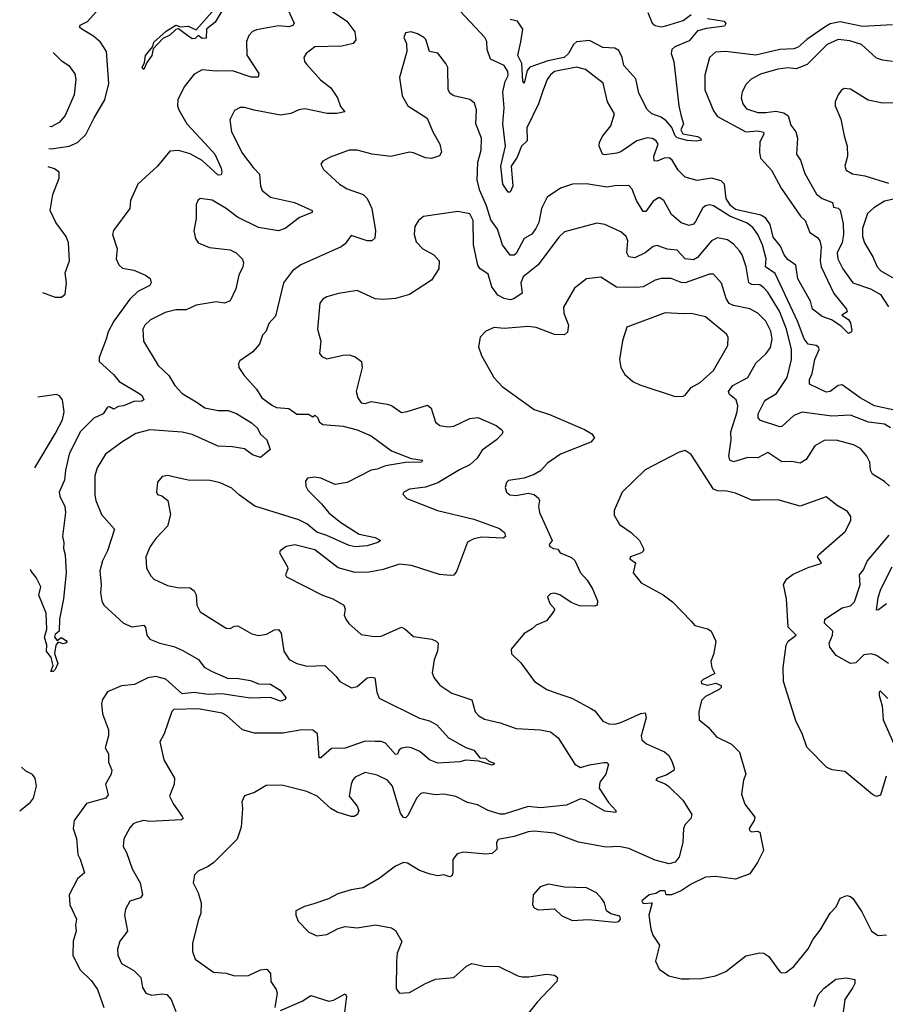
# Model space of a CAD drawing. Extents: x 1954683 to 2060285, y 904798 to 1016299.
# Tile 243 of 256: x 1959179 to 1963479, y 1008331 to 1013223. Entities that reach past the tile are written whole.
import ezdxf

# ---------------------------------------------------------------- set-up
doc = ezdxf.new("R2010")
doc.units = 0

msp = doc.modelspace()

# ---------------------------------------------------------------- linework, layer by layer
at = {"layer": '0CON10XD'}
for points in [[(1960464.1, 1013374.1), (1960542.9, 1013205), (1960535.3, 1013194.7), (1960515, 1013187.7), (1960465, 1013191.8), (1960355, 1013172.5), (1960335, 1013163.5), (1960316.7, 1013145), (1960304.5, 1013115), (1960306.7, 1013046.7), (1960366.8, 1012955), (1960363.4, 1012936.6), (1960327.7, 1012937.7), (1960235, 1012969.1), (1960155, 1012967.5), (1960085, 1012974.4), (1960045, 1012951.5), (1959995, 1012888.9), (1959964.5, 1012825), (1959962.5, 1012795), (1959968.9, 1012775), (1960009.4, 1012705), (1960098.8, 1012608.8), (1960147.3, 1012555), (1960178.9, 1012485), (1960182.9, 1012465), (1960178.7, 1012451.3), (1960165, 1012450.4), (1960085, 1012523.5), (1960025, 1012556.5), (1959967, 1012573), (1959925, 1012570), (1959863.6, 1012495), (1959765.5, 1012405), (1959728.6, 1012325), (1959725.6, 1012284.4), (1959644.4, 1012175), (1959639.5, 1012155), (1959662.2, 1012085), (1959657.8, 1012035), (1959670.4, 1012005), (1959688.8, 1011988.8), (1959745, 1011977.7), (1959803.7, 1011953.7), (1959826.9, 1011936.9), (1959832, 1011915), (1959825, 1011902), (1959765, 1011871.8), (1959725, 1011834.4), (1959646.6, 1011725), (1959618.2, 1011671.8), (1959608.7, 1011635), (1959573.3, 1011545), (1959574.2, 1011525), (1959645, 1011460.4), (1959673.6, 1011425), (1959775, 1011364.1), (1959786.6, 1011355), (1959795.8, 1011334.2), (1959785, 1011327.1), (1959745, 1011325.8), (1959695, 1011304.4), (1959668.9, 1011301.1), (1959645, 1011287.5), (1959625, 1011300), (1959615, 1011297.8), (1959593.6, 1011265), (1959546.3, 1011243.7), (1959479.3, 1011175), (1959424, 1011065), (1959405.4, 1010985), (1959400.6, 1010935), (1959374, 1010875), (1959377.5, 1010855), (1959402.5, 1010805), (1959406.4, 1010775), (1959390.8, 1010655), (1959398, 1010625), (1959396, 1010595), (1959403.9, 1010563.9), (1959409.2, 1010475), (1959395.8, 1010345), (1959376.2, 1010245), (1959374.3, 1010185.7), (1959355, 1010168.6), (1959352.1, 1010155), (1959365, 1010138.8), (1959385, 1010153.8), (1959413.8, 1010135), (1959407.5, 1010125), (1959395, 1010122.2), (1959370, 1010130), (1959358.2, 1010115), (1959351.1, 1010075), (1959367.9, 1010025), (1959355, 1009994.2), (1959345, 1009984.4), (1959333.3, 1009985), (1959344.6, 1010015), (1959334.5, 1010055), (1959311.1, 1010085), (1959313.6, 1010115), (1959302.2, 1010155), (1959312.7, 1010195), (1959309.5, 1010275), (1959273.6, 1010363.6), (1959283.3, 1010405), (1959261.2, 1010451.2), (1959235, 1010483.3), (1959231.6, 1010491.4)], [(1960194.8, 1013285.2), (1960149.5, 1013210.5), (1960107.3, 1013175), (1960105, 1013130.6), (1960085, 1013129.6), (1960065, 1013144), (1960050, 1013130), (1960035, 1013128.2), (1960007.2, 1013147.2), (1959968, 1013178), (1959955, 1013173.5), (1959925, 1013146.4), (1959890.2, 1013129.8), (1959841.4, 1013078.6), (1959835, 1013045.7), (1959809.5, 1013010.5), (1959795, 1012976)], [(1960697.1, 1013287.1), (1960804.4, 1013215), (1960843.1, 1013163.1), (1960848, 1013122), (1960835, 1013104.3), (1960779.4, 1013090.6), (1960645, 1013088.5), (1960602, 1013055), (1960590, 1013035), (1960594.2, 1013015), (1960605, 1013000), (1960673.4, 1012923.4), (1960724.2, 1012885), (1960758.1, 1012835), (1960772.2, 1012792.2), (1960793.3, 1012765), (1960753.5, 1012756.5), (1960706.6, 1012756.6), (1960595, 1012780), (1960565, 1012775.5), (1960525, 1012757.5), (1960475, 1012748.9), (1960342.6, 1012772.6), (1960295, 1012786.9), (1960273.1, 1012786.9), (1960245, 1012771.2), (1960222.2, 1012725), (1960230.9, 1012665), (1960285, 1012558.6), (1960337.8, 1012487.8), (1960370, 1012455), (1960374.5, 1012395), (1960383.3, 1012375), (1960425, 1012340.4), (1960543.8, 1012315), (1960631.4, 1012275), (1960631.4, 1012265), (1960569.4, 1012240.6), (1960497.5, 1012185), (1960465, 1012173.1), (1960365, 1012190.9), (1960261.2, 1012241.2)], [(1959323.9, 1012582.2), (1959335, 1012581.2), (1959425, 1012594.7), (1959465, 1012612.1), (1959507.6, 1012652.4), (1959548, 1012735), (1959602, 1012825), (1959620.9, 1012905), (1959609.5, 1013065), (1959580.4, 1013110.4), (1959545, 1013141.1), (1959487.8, 1013175), (1959475.7, 1013185), (1959479.2, 1013195), (1959516, 1013214), (1959559, 1013261)], [(1959795, 1012976), (1959787.5, 1012985), (1959799.1, 1013010.9), (1959804.3, 1013045.7), (1959839.7, 1013090.3), (1959845, 1013111.4), (1959905.6, 1013165), (1959955, 1013195.4), (1959976.8, 1013186.8), (1960015, 1013190.7), (1960055, 1013171.9), (1960146.2, 1013275)], [(1963515, 1013197.3), (1963365, 1013189.5), (1963255, 1013212), (1963205, 1013202.6), (1963175.5, 1013184.5), (1963088.3, 1013125), (1963045, 1013085.7), (1963025, 1013078.6), (1962955.2, 1013075.2), (1962835, 1013046.6), (1962684.7, 1013065.2), (1962635, 1013061.4), (1962605.7, 1013034.3), (1962582.6, 1012947.4), (1962582.5, 1012875), (1962625, 1012769.2), (1962645, 1012742.5), (1962785, 1012665.5), (1962845, 1012671.2), (1962873.5, 1012663.5), (1962875.8, 1012655), (1962855.6, 1012615), (1962853.6, 1012565), (1962859.2, 1012535), (1962913.3, 1012475), (1962961.1, 1012385), (1963057.1, 1012247.1), (1963080.8, 1012225), (1963104, 1012165), (1963141, 1012141), (1963154.1, 1012124.1), (1963160, 1012095), (1963154.8, 1012024.8), (1963159.3, 1011995), (1963222.1, 1011862.1), (1963286.2, 1011785), (1963288.8, 1011771.2), (1963262.5, 1011755), (1963295, 1011733.3), (1963305, 1011717.5), (1963312, 1011678), (1963309.5, 1011670.5), (1963295, 1011663.8), (1963259.5, 1011699.5), (1963211.3, 1011731.3), (1963165, 1011748.7), (1963117.6, 1011785), (1963107.1, 1011825), (1963043.4, 1011935), (1963034, 1012004), (1962995, 1012031.6), (1962975.8, 1012055), (1962957.4, 1012097.4), (1962922, 1012142), (1962906.1, 1012205), (1962885, 1012237.6), (1962861, 1012251), (1962735, 1012279.7), (1962709.7, 1012299.7), (1962688.5, 1012335), (1962679.7, 1012405), (1962662.6, 1012422.6), (1962615, 1012435.3), (1962544.5, 1012424.5), (1962485, 1012440), (1962449.4, 1012475), (1962420, 1012525), (1962405, 1012536.9), (1962380, 1012535), (1962345, 1012519.6), (1962331.2, 1012521.2), (1962329.4, 1012545), (1962349.6, 1012605), (1962340.9, 1012620.9), (1962322.5, 1012632.5), (1962295, 1012635.5), (1962245, 1012621.5), (1962165, 1012565.6), (1962145, 1012558.9), (1962085, 1012551.1), (1962074.2, 1012555), (1962056.9, 1012595), (1962059.4, 1012615), (1962074.7, 1012645.3), (1962115, 1012696.2), (1962132.9, 1012755), (1962098.6, 1012815), (1962077.6, 1012907.6), (1961990, 1012975), (1961945, 1012987.3), (1961835.3, 1012964.7), (1961815, 1012949.4), (1961798.5, 1012925), (1961776.1, 1012865), (1961755.4, 1012805), (1961697.1, 1012685), (1961698.9, 1012621.1), (1961671.2, 1012595), (1961650.5, 1012539.5), (1961619.8, 1012495), (1961628.1, 1012395), (1961615, 1012365.6), (1961605, 1012365.6), (1961578.9, 1012405), (1961569.3, 1012495), (1961591.6, 1012595), (1961578.9, 1012705), (1961585.2, 1012785), (1961579.3, 1012865), (1961590.5, 1012915), (1961604.7, 1012945), (1961604, 1012965), (1961584.7, 1012994.7), (1961517.3, 1013027.3), (1961501.4, 1013075), (1961498.6, 1013115), (1961488.6, 1013135), (1961366.7, 1013265)], [(1962298.9, 1013258.9), (1962321.2, 1013205), (1962335, 1013193.8), (1962365, 1013188), (1962388.3, 1013191.7), (1962475, 1013218.6), (1962515, 1013248)], [(1962595, 1013228.5), (1962677.5, 1013215), (1962686.4, 1013203.6), (1962680, 1013190), (1962591.1, 1013178.9), (1962545, 1013166.7), (1962505, 1013117.1), (1962432.6, 1013087.4), (1962417.5, 1013075), (1962415.6, 1013055), (1962427.8, 1013015), (1962452.5, 1012795), (1962464.2, 1012744.2), (1962476.2, 1012705), (1962463.3, 1012675), (1962473.3, 1012655), (1962545, 1012642.9), (1962561.2, 1012635), (1962566, 1012625), (1962541.3, 1012618.7), (1962495, 1012622), (1962445, 1012635.6), (1962435, 1012645.7), (1962417.6, 1012687.6), (1962389.5, 1012719.5), (1962365, 1012738.6), (1962318, 1012755), (1962295, 1012776.2), (1962255, 1012858.1), (1962239.1, 1012929.1), (1962180, 1012995), (1962171.9, 1013035), (1962155, 1013070), (1962135, 1013081.4), (1962075, 1013085.2), (1962010, 1013120), (1961945, 1013113.3), (1961930.3, 1013099.7), (1961904.9, 1013055), (1961883.7, 1013035), (1961801.7, 1013018.3), (1961712.5, 1012987.5), (1961700.3, 1012969.7), (1961685, 1012906.7), (1961678, 1012918), (1961672.5, 1013005), (1961653.7, 1013045), (1961668, 1013112), (1961678.1, 1013175), (1961651.1, 1013215), (1961615, 1013224.5)], [(1963539.6, 1011279.6), (1963425, 1011305.1), (1963353.8, 1011345), (1963265, 1011409.4), (1963245, 1011405.6), (1963205, 1011375.8), (1963185, 1011372.9), (1963102.7, 1011412.7), (1963102.7, 1011435), (1963115.4, 1011465), (1963128.9, 1011535), (1963150, 1011585), (1963148, 1011595), (1963135, 1011604), (1963095, 1011610.4), (1963075, 1011636.9), (1963042.2, 1011725), (1962931.4, 1011961.4), (1962883.5, 1011995), (1962886.2, 1012035), (1962868, 1012105), (1962845, 1012155.5), (1962820.7, 1012190.7), (1962791.6, 1012211.6), (1962706.8, 1012246.8), (1962625, 1012298.8), (1962605, 1012303.6), (1962585, 1012298.5), (1962572.7, 1012287.3), (1962535, 1012220.6), (1962525, 1012207.8), (1962505, 1012200), (1962465, 1012213.3), (1962416.7, 1012255), (1962378.9, 1012325), (1962355, 1012340), (1962325, 1012321.1), (1962289.6, 1012270.4), (1962275, 1012269.4), (1962242.5, 1012325), (1962220.8, 1012380.8), (1962205, 1012399.4), (1962135, 1012398.2), (1962095, 1012390.9), (1961995, 1012407.1), (1961925, 1012405.6), (1961865, 1012385.6), (1961798.9, 1012341.1), (1961770, 1012285), (1961756.9, 1012215), (1961742.4, 1012185), (1961721.9, 1012158.1), (1961684.3, 1012135.7), (1961645, 1012061.8), (1961635, 1012053.7), (1961615, 1012053.4), (1961577.1, 1012105), (1961552.2, 1012182.2), (1961518.4, 1012228.4), (1961497.9, 1012297.9), (1961464.7, 1012375), (1961451.8, 1012425), (1961454.4, 1012515), (1961470.4, 1012575), (1961472.5, 1012635), (1961444.4, 1012705), (1961448.6, 1012775), (1961437.4, 1012807.4), (1961415, 1012827.1), (1961335, 1012844.3), (1961316.6, 1012856.6), (1961307.1, 1012875), (1961305.7, 1012985), (1961295.8, 1013005), (1961255, 1013055.8), (1961215, 1013064), (1961195.8, 1013125), (1961186.7, 1013135), (1961155, 1013153.3), (1961123, 1013163), (1961095, 1013157.5), (1961086.7, 1013135), (1961100, 1013105), (1961102, 1013065), (1961066, 1012935), (1961078.1, 1012845), (1961106, 1012795), (1961203, 1012733), (1961230.8, 1012665), (1961266, 1012605), (1961273.8, 1012565), (1961264.1, 1012545.9), (1961225, 1012534), (1961195, 1012535.8), (1961135, 1012561.4), (1961115, 1012564.3), (1961023, 1012543), (1960930, 1012555), (1960855, 1012574.4), (1960815, 1012574.3), (1960720.5, 1012539.5), (1960685, 1012520), (1960673.8, 1012505), (1960688.3, 1012478.3), (1960766.7, 1012405), (1960805, 1012382.9), (1960885, 1012354.3), (1960904.4, 1012335), (1960928.1, 1012285), (1960946.1, 1012173.9), (1960942.9, 1012137.1), (1960927.5, 1012125), (1960905, 1012123.5), (1960825, 1012151.2), (1960795, 1012110), (1960775, 1012094.2), (1960575, 1012005.6), (1960534.1, 1011975.9), (1960488.9, 1011915), (1960449.5, 1011750.5), (1960416.3, 1011713.7), (1960402.9, 1011675), (1960384.3, 1011655), (1960369.3, 1011610.7), (1960336.5, 1011573.5)], [(1963515, 1013015.6), (1963465, 1013021.1), (1963435, 1013031.9), (1963360, 1013100), (1963303, 1013117), (1963245, 1013124.5), (1963190.6, 1013099.4), (1963090.6, 1012999.4), (1963035, 1012978.7), (1962995, 1012983.3), (1962945, 1012977.7), (1962857.8, 1012952.3), (1962811.9, 1012928.1), (1962786.9, 1012903.1), (1962767.7, 1012865), (1962763.2, 1012835), (1962770.4, 1012805), (1962789.9, 1012779.9), (1962845, 1012762.4), (1962885, 1012760.9), (1962935, 1012768.8), (1962975, 1012760.6), (1962995.4, 1012745), (1963008.8, 1012698.8), (1963033.5, 1012665), (1963042.9, 1012635), (1963036.9, 1012555), (1963056.5, 1012525), (1963078.5, 1012458.5), (1963136.4, 1012356.4), (1963165, 1012334.6), (1963216.7, 1012315), (1963221.7, 1012291.7), (1963245, 1012286.7), (1963255, 1012277.1), (1963269.2, 1012209.2), (1963270.6, 1012155), (1963264, 1012116), (1963240, 1012065), (1963242.5, 1012035), (1963268.2, 1011985), (1963317.5, 1011915), (1963404.5, 1011885), (1963455, 1011856.9), (1963495, 1011797.1)], [(1959345, 1013059.8), (1959385, 1013020), (1959422.7, 1012995), (1959453.1, 1012953.1), (1959457.1, 1012925), (1959449.8, 1012850.2), (1959405, 1012747.1), (1959375, 1012711.5), (1959335, 1012691.1), (1959328.7, 1012692.4)], [(1963652.6, 1012812.6), (1963465, 1012808.9), (1963393.6, 1012823.6), (1963305, 1012878), (1963275, 1012881.2), (1963258.8, 1012871.2), (1963245, 1012850), (1963230, 1012815), (1963230, 1012795), (1963258.5, 1012728.5), (1963273.5, 1012645), (1963289.4, 1012595), (1963290.8, 1012545), (1963277.1, 1012495), (1963284.3, 1012475), (1963315, 1012456.7), (1963377.6, 1012447.6), (1963495, 1012410.4)], [(1959292.3, 1011866.8), (1959355, 1011843.6), (1959386.4, 1011843.6), (1959405, 1011860), (1959410.6, 1011915), (1959404.5, 1011965.5), (1959426.7, 1012025), (1959421.5, 1012115), (1959408.7, 1012145), (1959357.6, 1012215), (1959330, 1012275), (1959342.6, 1012355), (1959374.8, 1012435), (1959374.8, 1012464.8), (1959351.5, 1012481.5), (1959319.9, 1012492)], [(1960261.2, 1012241.2), (1960205, 1012284.5), (1960135, 1012325.6), (1960075, 1012333.8), (1960063.3, 1012325), (1960056, 1012305), (1960055.8, 1012235), (1960043.9, 1012173.9), (1960051.2, 1012135), (1960065, 1012113.8), (1960121.3, 1012091.3), (1960225, 1012078.9), (1960254.6, 1012064.6), (1960285, 1012033.3), (1960290.8, 1012015), (1960287.5, 1011995), (1960266.8, 1011953.2), (1960251.9, 1011885), (1960224, 1011826), (1960196.1, 1011813.9), (1960155, 1011820.8), (1960055, 1011804.5), (1960005, 1011781.1), (1959955, 1011780.9), (1959901.5, 1011768.5), (1959828.1, 1011731.9), (1959800, 1011705), (1959790, 1011685), (1959792.9, 1011625), (1959865.7, 1011505), (1959920, 1011455), (1959950, 1011405), (1959986.2, 1011366.2), (1960055.6, 1011325), (1960098.8, 1011295), (1960165, 1011280.8), (1960215, 1011281.8), (1960255, 1011267.1), (1960330.7, 1011220.7), (1960358, 1011195), (1960374.3, 1011164.3), (1960406.2, 1011135), (1960422.5, 1011087.5), (1960375, 1011047.5), (1960335, 1011061.2), (1960295, 1011090.8), (1960235, 1011101.4), (1960165, 1011104.5), (1960035, 1011161.5), (1959985, 1011174.2), (1959825, 1011184.6), (1959755, 1011167.1), (1959685.3, 1011124.7), (1959605.5, 1011064.5), (1959563.7, 1010996.3), (1959552.4, 1010957.6), (1959551.5, 1010861.5), (1959557.1, 1010835), (1959585.7, 1010765), (1959648.8, 1010691.2), (1959615.4, 1010585), (1959589.5, 1010535), (1959576.4, 1010485), (1959583.3, 1010415), (1959580, 1010375), (1959587.1, 1010335), (1959597.1, 1010315), (1959694.7, 1010224.7), (1959735, 1010207.3), (1959795, 1010214.4), (1959803.9, 1010203.9), (1959810, 1010165), (1959825.4, 1010145.4), (1959875, 1010124.7), (1959945, 1010109.7), (1959989.4, 1010089.4), (1960067.5, 1010045), (1960095, 1010005.7), (1960135, 1009984.6), (1960215, 1009950.4), (1960255, 1009951.8), (1960325, 1009940.6), (1960365, 1009923.3), (1960425, 1009921.4), (1960472, 1009892), (1960500, 1009855), (1960496.7, 1009845), (1960475, 1009837.5), (1960425.3, 1009855.3), (1960325, 1009851.7), (1960235, 1009865.6), (1960185, 1009874.5), (1960115, 1009869.7), (1960045, 1009880.5), (1959985, 1009874.1), (1959905, 1009945.9), (1959855, 1009959.2), (1959815, 1009952.8), (1959749.4, 1009920.6), (1959685, 1009913.6), (1959615, 1009883.3), (1959590.8, 1009845), (1959585.8, 1009825), (1959589.4, 1009775), (1959619.2, 1009695), (1959619.5, 1009665), (1959603.8, 1009605), (1959619.4, 1009575), (1959619.2, 1009535), (1959635.6, 1009495), (1959633.3, 1009475), (1959605.5, 1009425), (1959618.5, 1009371.5), (1959606.2, 1009355), (1959510.3, 1009329.7), (1959449.5, 1009245), (1959444.5, 1009205), (1959460.5, 1009155), (1959468.2, 1009075), (1959478.3, 1009051.7), (1959500, 1008985), (1959465.8, 1008955), (1959424.4, 1008875), (1959428.5, 1008825), (1959460.6, 1008755), (1959455.6, 1008725), (1959459.5, 1008695), (1959444.6, 1008645), (1959442.7, 1008575), (1959477.3, 1008505), (1959535, 1008448.4), (1959565.8, 1008405), (1959595.8, 1008315.8)], [(1963565, 1012341.1), (1963475, 1012321.4), (1963421.1, 1012288.9), (1963389.4, 1012260.6), (1963364.7, 1012185), (1963365.5, 1012145), (1963375.6, 1012115), (1963416.7, 1012045), (1963437.8, 1011995), (1963455.7, 1011975), (1963535, 1011930.4)], [(1963505, 1011195.5), (1963475, 1011213.5), (1963395, 1011223.1), (1963305, 1011258.9), (1963213.4, 1011253.4), (1963065, 1011273.5), (1963025, 1011256.1), (1962965, 1011202.5), (1962955, 1011200), (1962858.3, 1011231.7), (1962847.5, 1011245), (1962846.7, 1011265), (1962876.3, 1011323.7), (1962885.6, 1011335), (1962938.7, 1011365), (1962990.6, 1011445), (1963012.5, 1011535), (1963012.8, 1011585), (1962987, 1011685), (1962952.4, 1011775), (1962895, 1011869.2), (1962875, 1011890.7), (1962855, 1011905.3), (1962815, 1011907.6), (1962801.1, 1011915), (1962787.6, 1011995), (1962767.5, 1012055), (1962754.5, 1012075), (1962725, 1012107.5), (1962695, 1012128.5), (1962645, 1012139.6), (1962615, 1012123.9), (1962545, 1012041.8), (1962525, 1012030.6), (1962484.2, 1012034.2), (1962445, 1012077.5), (1962395, 1012082.1), (1962345, 1012100.5), (1962325, 1012096.7), (1962285.2, 1012064.8), (1962235, 1012039.2), (1962204.7, 1012044.7), (1962194.7, 1012065.3), (1962199.6, 1012125), (1962191.9, 1012145), (1962165, 1012168.5), (1962085.4, 1012205.4), (1962045, 1012212.5), (1961885, 1012168.1), (1961857.4, 1012142.6), (1961753.6, 1012005), (1961679.6, 1011945), (1961668.9, 1011915), (1961675.3, 1011864.7), (1961633.9, 1011836.1), (1961615, 1011831.2), (1961585, 1011837.2), (1961554, 1011854), (1961524.2, 1011895), (1961505, 1011959.2), (1961465, 1011986), (1961455, 1012003.8), (1961432.5, 1012105), (1961431.2, 1012225), (1961415, 1012258.5), (1961355, 1012270), (1961185, 1012244.4), (1961160, 1012225), (1961141.9, 1012195), (1961138.1, 1012155), (1961148.8, 1012118.8), (1961180.8, 1012085), (1961235.8, 1012055), (1961262, 1012025), (1961260, 1011985), (1961225, 1011928), (1961115, 1011858), (1961045, 1011838.1), (1960985, 1011832.2), (1960945, 1011836.5), (1960855, 1011876.9), (1960762.7, 1011862.7), (1960705, 1011846.7), (1960684, 1011835), (1960669.2, 1011815), (1960658, 1011685), (1960674.2, 1011625), (1960668, 1011565), (1960679.5, 1011549.5), (1960705, 1011538), (1960785, 1011556.9), (1960815, 1011557.8), (1960845, 1011548), (1960876, 1011525), (1960880.6, 1011495), (1960850.6, 1011375), (1960858.6, 1011345), (1960875, 1011320), (1960895, 1011315.5), (1960925, 1011325.5), (1961003.3, 1011313.3), (1961025.5, 1011305.5), (1961075, 1011272), (1961103.4, 1011276.6)], [(1963500, 1010905), (1963475, 1010929.4), (1963414.6, 1010964.6), (1963405.5, 1010985), (1963401.8, 1011025), (1963386.1, 1011055), (1963355, 1011092.1), (1963320.6, 1011110.6), (1963235, 1011134.6), (1963175, 1011131.5), (1963128.6, 1011105), (1963085, 1011037.1), (1963055, 1011020), (1963015, 1011027.7), (1962965, 1011026.9), (1962895, 1011073.3), (1962845, 1011045.6), (1962795, 1011048.5), (1962725, 1011026.2), (1962705.6, 1011035), (1962702, 1011055), (1962712.6, 1011135), (1962711.6, 1011175), (1962743.3, 1011275), (1962746.7, 1011305), (1962737.9, 1011335), (1962705, 1011360.9), (1962699.6, 1011375), (1962721.5, 1011405), (1962796.5, 1011445), (1962835, 1011516.9), (1962886.2, 1011563.8), (1962907.7, 1011595), (1962916.3, 1011635), (1962909.5, 1011675), (1962885, 1011724.5), (1962845, 1011764.6), (1962805, 1011786.2), (1962725, 1011802.2), (1962703.4, 1011813.4), (1962687.4, 1011837.4), (1962664.1, 1011914.1), (1962625, 1011958.5), (1962605, 1011957.9), (1962485, 1011915.3), (1962465, 1011916.8), (1962415, 1011937.8), (1962365, 1011937.7), (1962335, 1011929.5), (1962275, 1011896.4), (1962245, 1011892.1), (1962143.8, 1011893.8), (1962065, 1011942.9), (1961995, 1011936), (1961935, 1011888.8), (1961880.8, 1011795), (1961881.1, 1011765), (1961904.7, 1011705), (1961899.7, 1011670.3), (1961885, 1011656.5), (1961835, 1011658.8), (1961745, 1011694.4), (1961705, 1011699.1), (1961585, 1011689.2), (1961535, 1011694), (1961494.2, 1011675.8), (1961466.7, 1011645), (1961457, 1011597), (1961473.3, 1011555), (1961534.2, 1011445), (1961575, 1011400), (1961735, 1011285.6), (1961810.8, 1011260.8), (1961985, 1011187.3), (1962020, 1011165), (1962033.8, 1011145), (1962015, 1011124.4), (1961865.5, 1011064.5), (1961800.9, 1011019.1), (1961765, 1010982), (1961735, 1010964.2), (1961685, 1010945.7), (1961606.4, 1010933.6), (1961596.4, 1010923.6), (1961590.7, 1010899.3), (1961596.7, 1010875), (1961612.7, 1010862.7), (1961645, 1010859.2), (1961705, 1010870), (1961734.3, 1010864.3), (1961755.8, 1010845.8), (1961761.2, 1010835), (1961756.2, 1010805), (1961761.2, 1010775), (1961823.3, 1010635), (1961808, 1010615), (1961812.2, 1010605), (1961830, 1010595), (1961852.5, 1010592.5), (1961862.9, 1010575), (1961920.4, 1010550.4), (1961936.1, 1010536.1), (1961964.5, 1010475), (1961997.8, 1010437.8), (1962023.6, 1010395), (1962048.9, 1010335), (1962048, 1010315), (1962035, 1010308.6), (1961960.2, 1010310.2), (1961917.8, 1010327.8), (1961862.5, 1010365), (1961835, 1010373.8), (1961815, 1010371.2), (1961800, 1010355), (1961812.7, 1010322.7), (1961836.7, 1010295), (1961826.1, 1010273.9), (1961795, 1010236.7), (1961744.5, 1010215.5), (1961724.1, 1010195.9), (1961685, 1010173.8), (1961620, 1010095), (1961621.7, 1010071.7), (1961667.9, 1010027.9), (1961736.7, 1009935), (1961796.7, 1009895), (1961846.7, 1009876.7), (1961921.7, 1009851.7), (1962019.7, 1009799.7), (1962035, 1009788.8), (1962075, 1009738), (1962105, 1009725.6), (1962135, 1009723.8), (1962165, 1009731.2), (1962265, 1009775.6), (1962285, 1009778.8), (1962290, 1009755), (1962265.7, 1009665.7), (1962268.6, 1009645), (1962292, 1009625), (1962382.5, 1009585), (1962404.3, 1009565), (1962420, 1009535), (1962430, 1009505), (1962427.4, 1009492.6), (1962389.6, 1009470.4), (1962345.8, 1009455), (1962338, 1009445), (1962385, 1009427.3), (1962401.4, 1009415), (1962472, 1009345), (1962517.5, 1009275), (1962513.1, 1009255), (1962484.5, 1009225), (1962475.5, 1009205), (1962473.1, 1009135), (1962455, 1009064), (1962435, 1009037.1), (1962405, 1009029.1), (1962335, 1009047.5), (1962205, 1009105.3), (1962155, 1009114.7), (1962092.7, 1009112.7), (1961955, 1009136.7), (1961835, 1009181.9), (1961735, 1009191.8), (1961705, 1009188.8), (1961635.3, 1009164.7), (1961555, 1009150.9), (1961546.9, 1009135), (1961548.2, 1009101.8), (1961525, 1009080.6), (1961495, 1009076.7), (1961385, 1009087.1), (1961351.7, 1009078.3), (1961329.5, 1009050.5), (1961330, 1008985), (1961325, 1008970), (1961315.8, 1008964.2), (1961285, 1008974), (1961255, 1008969.2), (1961217.6, 1008977.6), (1961165, 1008995.8), (1961105, 1009032.5), (1961085, 1009036), (1961045, 1009018), (1960965, 1008956), (1960885, 1008910), (1960825, 1008900), (1960759.5, 1008880.5), (1960712.5, 1008855), (1960639.2, 1008830.8), (1960592.7, 1008817.3), (1960550, 1008795), (1960550, 1008775), (1960562.5, 1008745), (1960615, 1008690), (1960655, 1008672), (1960705, 1008678), (1960761.5, 1008708.5), (1960795, 1008717.5), (1960855, 1008710.8), (1960946.4, 1008726.4), (1961025, 1008710.6), (1961045, 1008697.5), (1961077, 1008643), (1961054, 1008585), (1961050, 1008545), (1961048.3, 1008408.3), (1961065, 1008386.2), (1961115, 1008390), (1961194.5, 1008435.5), (1961245, 1008455.6), (1961335, 1008464.2), (1961398.3, 1008521.7), (1961425, 1008534), (1961485, 1008521.2), (1961559.3, 1008519.3), (1961652.7, 1008472.7), (1961675, 1008468), (1961707.3, 1008467.3), (1961795, 1008480.6), (1961835.8, 1008475.8), (1961850, 1008465), (1961846.7, 1008445), (1961806.9, 1008403.1), (1961748.5, 1008341.5), (1961675, 1008248)], [(1962435, 1011351.2), (1962475, 1011352.5), (1962485, 1011357.5), (1962514.4, 1011395.6), (1962559.5, 1011420.5), (1962625, 1011480.8), (1962696.7, 1011605), (1962698.6, 1011645), (1962690.2, 1011660.2), (1962585, 1011746.7), (1962515, 1011763.8), (1962475, 1011760.8), (1962385, 1011767.3), (1962195, 1011695.8), (1962172.6, 1011627.4), (1962158, 1011535), (1962164, 1011495), (1962185, 1011460), (1962225, 1011425.8), (1962258.9, 1011408.9), (1962435, 1011351.2)], [(1960336.5, 1011573.5), (1960272.1, 1011527.9), (1960266, 1011515), (1960267.5, 1011495), (1960294.5, 1011454.5), (1960355, 1011388), (1960380.8, 1011345), (1960435, 1011305.5), (1960455, 1011296.2), (1960515, 1011290.6), (1960555, 1011262.9), (1960613.6, 1011263.6), (1960635, 1011250), (1960645, 1011257.5), (1960660, 1011245), (1960666.2, 1011225), (1960685, 1011211.4), (1960785, 1011202.8), (1960855, 1011184.7), (1960925, 1011155.4), (1961025, 1011080.8), (1961123.4, 1011043.4), (1961180, 1011035), (1961175.2, 1011024.8), (1961095, 1011022.9), (1960995, 1011006.1), (1960955, 1010989.6), (1960925, 1010985.5), (1960805, 1010922.9), (1960745, 1010913.9), (1960674.6, 1010944.6), (1960645, 1010949.5), (1960608.8, 1010945), (1960599.1, 1010930.9), (1960600.5, 1010905), (1960609.5, 1010885), (1960678, 1010818), (1960715, 1010772.2), (1960774.4, 1010724.4), (1960865, 1010666.6), (1960945, 1010651.1), (1960971.2, 1010635), (1960957.5, 1010625), (1960905, 1010609.3), (1960845, 1010604.3), (1960815, 1010610.5), (1960705, 1010660.3), (1960655, 1010676.7), (1960605, 1010718.7), (1960565, 1010738.4), (1960346.1, 1010806.1), (1960270.1, 1010860.1), (1960232.9, 1010895), (1960175, 1010921.4), (1960125, 1010934.4), (1960015, 1010936), (1959933.9, 1010953.9), (1959915, 1010958.8), (1959886.1, 1010953.9), (1959862.5, 1010925), (1959857.5, 1010875), (1959863.9, 1010863.9), (1959885, 1010856.7), (1959913.8, 1010835), (1959927.5, 1010765), (1959912.7, 1010707.3), (1959854.2, 1010645), (1959827.5, 1010605), (1959805.8, 1010555), (1959808, 1010498), (1959829.7, 1010459.7), (1959845, 1010444), (1959912.7, 1010412.7), (1959962.1, 1010402.1), (1960025, 1010401.2), (1960045.5, 1010385.5), (1960055.7, 1010365), (1960058, 1010315), (1960075, 1010281.2), (1960205, 1010199.5), (1960225, 1010198.2), (1960245, 1010210.7), (1960261.9, 1010211.9), (1960331.9, 1010171.9), (1960365, 1010163.5), (1960405, 1010170), (1960445, 1010191.5), (1960465, 1010194.2), (1960477.5, 1010175), (1960491.1, 1010085), (1960517.1, 1010045), (1960555, 1010024.6), (1960605, 1010010.8), (1960695, 1010014.3), (1960750.3, 1009960.3), (1960768.9, 1009935), (1960826.3, 1009903.7), (1960855, 1009910.9), (1960905, 1009952.9), (1960926.9, 1009956.9), (1960942.7, 1009952.7), (1960952.1, 1009882.1), (1960965, 1009853.1), (1961165, 1009753.3), (1961215, 1009740), (1961250.5, 1009720.5), (1961308, 1009655), (1961395, 1009607.5), (1961434.1, 1009594.1), (1961465, 1009556.7), (1961493.3, 1009555), (1961509.2, 1009539.2), (1961535, 1009528.8), (1961536.4, 1009523.6), (1961525, 1009520), (1961459.3, 1009539.3), (1961395, 1009543.5), (1961365, 1009536.2), (1961255, 1009530), (1961215, 1009545.4), (1961166.9, 1009586.9), (1961125, 1009605.8), (1961105, 1009609.2), (1961076.6, 1009603.4), (1961064.3, 1009595), (1961055, 1009574.2), (1961045, 1009572.5), (1960995, 1009628.8), (1960975, 1009637.7), (1960945, 1009637.5), (1960895, 1009638.2), (1960795, 1009604.7), (1960728.1, 1009601.9), (1960675, 1009556.7), (1960665.8, 1009555.8), (1960657.3, 1009675), (1960635, 1009693.1), (1960580, 1009695), (1960485, 1009678.9), (1960345, 1009678.2), (1960285, 1009695.6), (1960206.7, 1009766.7), (1960185, 1009778.2), (1960065, 1009800), (1959945, 1009796.7), (1959934, 1009786), (1959896.7, 1009675), (1959874.4, 1009635), (1959895.5, 1009545.5), (1959947.5, 1009455), (1959945.7, 1009424.3), (1959922.5, 1009365), (1959942.5, 1009325), (1959985.8, 1009265), (1959990, 1009255), (1959982.5, 1009247.5), (1959825, 1009240), (1959795, 1009244.4), (1959757.5, 1009235), (1959742.1, 1009227.9), (1959725, 1009208.8), (1959695.8, 1009154.2), (1959692, 1009115), (1959709.2, 1009085), (1959737.8, 1009005), (1959776.7, 1008935), (1959788.6, 1008875), (1959778.8, 1008861.2), (1959726.6, 1008843.4), (1959705, 1008803.3), (1959698.9, 1008775), (1959714.2, 1008695), (1959676, 1008645), (1959664.4, 1008605), (1959665.6, 1008575), (1959685, 1008534), (1959745, 1008499.4), (1959780, 1008465), (1959788.9, 1008415), (1959805, 1008387.1), (1959835, 1008377.5), (1959885, 1008384), (1959909.6, 1008379.6), (1959931.8, 1008355), (1959955, 1008295.8)], [(1959253.9, 1010997), (1959355.3, 1011165), (1959391.8, 1011235), (1959398.8, 1011275), (1959391.1, 1011335), (1959375.8, 1011355), (1959361.1, 1011361.1), (1959269.4, 1011348)], [(1961103.4, 1011276.6), (1961205, 1011308.1), (1961223.4, 1011293.4), (1961245, 1011223.8), (1961265, 1011206.9), (1961305, 1011200.4), (1961335, 1011203.1), (1961415, 1011242.1), (1961455, 1011246.2), (1961545, 1011207.1), (1961574, 1011185), (1961579.2, 1011175), (1961575.7, 1011165), (1961547.5, 1011135), (1961476.2, 1011083.8), (1961450.8, 1011045), (1961415, 1011010.8), (1961363.1, 1010986.9), (1961255, 1010922.2), (1961195, 1010900.4), (1961115, 1010890), (1961087.5, 1010875), (1961082.5, 1010865), (1961102.5, 1010845), (1961253.8, 1010785), (1961435, 1010741.2), (1961562, 1010695), (1961587.5, 1010675), (1961591.2, 1010655), (1961582.1, 1010647.9), (1961475, 1010651.6), (1961435, 1010643.7), (1961403.3, 1010626.7), (1961349.1, 1010480.9), (1961335, 1010464), (1961318.1, 1010461.9), (1961264.1, 1010465.9), (1961125, 1010511.8), (1961065, 1010518.2), (1960985, 1010491.5), (1960915, 1010477.5), (1960845, 1010476.4), (1960760, 1010500), (1960645, 1010589.6), (1960545, 1010614.2), (1960502.5, 1010605), (1960473.3, 1010585), (1960470, 1010575), (1960508.8, 1010505), (1960511.2, 1010495), (1960498.8, 1010465), (1960503.3, 1010455), (1960683.2, 1010363.2), (1960735, 1010346), (1960788, 1010315), (1960795.8, 1010295), (1960791.2, 1010265), (1960798, 1010245), (1960813.4, 1010223.4), (1960875, 1010168), (1960938.8, 1010158.8), (1960975, 1010160), (1961075, 1010204.3), (1961094, 1010195), (1961135, 1010158.6), (1961225.5, 1010145.5), (1961247.5, 1010135), (1961256.7, 1010125), (1961254, 1010085), (1961237, 1010043), (1961227.7, 1009977.7), (1961236, 1009955), (1961265, 1009917.1), (1961325, 1009876.5), (1961424.5, 1009844.5), (1961441.9, 1009785), (1961459.2, 1009765), (1961487.6, 1009747.6), (1961565, 1009730), (1961645, 1009701.2), (1961765, 1009695.3), (1961815, 1009684.6), (1961852.9, 1009655), (1961936.7, 1009525), (1961965, 1009508), (1962008.9, 1009521.1), (1962081.9, 1009531.9), (1962095, 1009532.5), (1962104, 1009525), (1962089.6, 1009475), (1962060.9, 1009435), (1962057.1, 1009405), (1962103.4, 1009333.4), (1962140, 1009295), (1962140, 1009285), (1962085, 1009291.2), (1961987.4, 1009347.4), (1961965, 1009352.5), (1961895, 1009321.2), (1961765, 1009308.1), (1961705, 1009313.9), (1961585, 1009275.5), (1961566.2, 1009276.2), (1961505, 1009294.5), (1961452.3, 1009322.3), (1961403.2, 1009333.2), (1961345, 1009363.8), (1961285.3, 1009375.3), (1961245, 1009372), (1961185, 1009381.5), (1961171.8, 1009378.2), (1961149.1, 1009355), (1961108.3, 1009271.7), (1961095, 1009258.1), (1961085, 1009260), (1961070.4, 1009280.4), (1961046.2, 1009363.8), (1961030.5, 1009415), (1961005, 1009445.6), (1960955, 1009470), (1960895, 1009482.5), (1960845, 1009459.2), (1960833, 1009447), (1960824.5, 1009425), (1960815.4, 1009365), (1960855.8, 1009315), (1960863.8, 1009295), (1960856.7, 1009275), (1960840, 1009265), (1960825, 1009264.3), (1960755, 1009286.7), (1960724.3, 1009305), (1960655.8, 1009365), (1960605, 1009388.1), (1960480.9, 1009420.9), (1960402.2, 1009417.8), (1960345, 1009383.8), (1960295, 1009366.7), (1960282.7, 1009337.3), (1960286, 1009305), (1960278, 1009212), (1960258.8, 1009151.2), (1960143.4, 1009036.6), (1960115, 1009016), (1960065, 1008993.3), (1960046.7, 1008975), (1960040, 1008935), (1960066, 1008885), (1960080.8, 1008835), (1960078.6, 1008785), (1960066.6, 1008753.4), (1960036.7, 1008635), (1960037, 1008593), (1960050, 1008555), (1960141.3, 1008491.3), (1960205, 1008485.6), (1960245, 1008473.6), (1960315, 1008473.8), (1960375, 1008502.1), (1960406.5, 1008506.5), (1960424.3, 1008485), (1960426.9, 1008445), (1960452.9, 1008405), (1960457.4, 1008387.4), (1960446.2, 1008316.2)], [(1963482.2, 1009465), (1963455, 1009370), (1963435, 1009364.6), (1963415, 1009374.4), (1963277.4, 1009487.4), (1963215, 1009496), (1963187.7, 1009507.7), (1963089.4, 1009609.4), (1963066.4, 1009676.4), (1963035.6, 1009735), (1962972.1, 1009935), (1962971.5, 1010005), (1962985.4, 1010115), (1962995.5, 1010135), (1963035.5, 1010165), (1962995.6, 1010205), (1962988.1, 1010345), (1962973.2, 1010416.8), (1962989.2, 1010445), (1963021.7, 1010468.3), (1963095, 1010501.2), (1963158.9, 1010521.1), (1963162, 1010525), (1963142.5, 1010555), (1963147.5, 1010565), (1963279.3, 1010680.7), (1963307.1, 1010735), (1963308, 1010755), (1963290.2, 1010780.2), (1963239.6, 1010809.6), (1963185, 1010852.5), (1963055, 1010805.6), (1962945, 1010837.1), (1962855, 1010836.4), (1962815, 1010836.7), (1962735, 1010870.9), (1962690.6, 1010880.6), (1962645, 1010882.1), (1962625, 1010890.6), (1962515, 1011062.5), (1962485, 1011082.5), (1962455, 1011073.8), (1962285, 1010985.8), (1962171.2, 1010875), (1962132, 1010785), (1962131.2, 1010761.2), (1962158.8, 1010715), (1962215.4, 1010675.4), (1962258, 1010635), (1962277.5, 1010595), (1962277.1, 1010585), (1962267.5, 1010575), (1962212.9, 1010555), (1962210, 1010545), (1962237.5, 1010525), (1962226, 1010475), (1962266.2, 1010425), (1962375.5, 1010365.5), (1962421.3, 1010331.3), (1962514.3, 1010234.3), (1962533.2, 1010213.2), (1962596.9, 1010196.9), (1962613.3, 1010185), (1962636.7, 1010135), (1962626.7, 1010075), (1962611.2, 1010035), (1962616.2, 1010005), (1962631.2, 1009975), (1962574.4, 1009945), (1962564.3, 1009935), (1962566, 1009925), (1962595, 1009916.4), (1962637, 1009927), (1962662.5, 1009915), (1962662.5, 1009905), (1962652.5, 1009895), (1962585, 1009861.2), (1962565, 1009840), (1962552.5, 1009785), (1962554, 1009745), (1962598.3, 1009708.3), (1962639.5, 1009659.5), (1962715, 1009623.3), (1962755, 1009583.3), (1962786.2, 1009475), (1962773.8, 1009445), (1962763.8, 1009375), (1962781.2, 1009325), (1962830.8, 1009260.8), (1962827.8, 1009245), (1962802.9, 1009205), (1962803.5, 1009195), (1962815, 1009188.5), (1962842.3, 1009192.3), (1962855.8, 1009185.8), (1962873.8, 1009095), (1962844.1, 1009035.9), (1962805, 1008980), (1962735, 1008952.5), (1962635, 1008965.8), (1962585, 1008962.9), (1962515, 1008928.9), (1962465, 1008895.7), (1962416.1, 1008876.1), (1962390, 1008875), (1962385.6, 1008895.6), (1962360, 1008895), (1962338.8, 1008881.2), (1962304.8, 1008875.2), (1962269.2, 1008845), (1962275, 1008832), (1962320, 1008835), (1962303.3, 1008775), (1962314.2, 1008704.2), (1962323.8, 1008675), (1962356.2, 1008625), (1962337.5, 1008545), (1962355, 1008506.7), (1962402.7, 1008472.7), (1962465, 1008458.8), (1962505, 1008458), (1962565, 1008459.2), (1962635, 1008473.1), (1962686.2, 1008495), (1962785, 1008572.9), (1962855, 1008588), (1962875.9, 1008585.9), (1962899.5, 1008569.5), (1962955, 1008492.5), (1962965, 1008487.5), (1962985, 1008490), (1963025, 1008520), (1963095, 1008606.7), (1963120, 1008655), (1963155, 1008700), (1963205, 1008784.2), (1963234.3, 1008815), (1963255, 1008858), (1963288.3, 1008871.7), (1963305, 1008867.5), (1963319.4, 1008855), (1963361.2, 1008791.2), (1963410.6, 1008695), (1963443, 1008673), (1963485, 1008676.2)], [(1963495, 1010024.1), (1963435, 1010064.6), (1963408.3, 1010071.7), (1963372.7, 1010067.3), (1963331.7, 1010028.3), (1963305, 1010024.6), (1963233.7, 1010063.7), (1963202.3, 1010105), (1963200, 1010125), (1963216.2, 1010165), (1963217.5, 1010185), (1963177.1, 1010225), (1963177.5, 1010245), (1963265, 1010300.5), (1963305, 1010311.1), (1963325, 1010330.6), (1963353.6, 1010415), (1963350.5, 1010465), (1963370.2, 1010489.8), (1963387.8, 1010532.2), (1963497.8, 1010662.2)], [(1963485, 1010320.6), (1963445, 1010290.8), (1963435, 1010290), (1963442.8, 1010352.8), (1963455.6, 1010394.4), (1963512.5, 1010505)], [(1963491.2, 1009851.2), (1963455, 1009887.5), (1963448.6, 1009881.4), (1963447.9, 1009865), (1963463.1, 1009815), (1963468.6, 1009745), (1963534.3, 1009595)], [(1959178.7, 1009292.1), (1959233.1, 1009335), (1959246.7, 1009355), (1959262.4, 1009415), (1959255.8, 1009455), (1959242.5, 1009472.5), (1959209.7, 1009489.7), (1959188.2, 1009508.9)], [(1962135, 1008739.6), (1962155, 1008743.2), (1962163.6, 1008755), (1962159.6, 1008769.6), (1962115, 1008781.2), (1962093.3, 1008795), (1962083.3, 1008835), (1962071.2, 1008855), (1962043.8, 1008885), (1961995, 1008910.6), (1961885, 1008912.9), (1961805, 1008927.5), (1961763.3, 1008915), (1961728.8, 1008875), (1961726, 1008825), (1961735, 1008810.8), (1961755, 1008800.5), (1961835, 1008806.2), (1961871.4, 1008771.4), (1961925, 1008748.6), (1962005, 1008753.3), (1962135, 1008739.6)], [(1963125, 1008320.6), (1963145, 1008379.3), (1963175, 1008411.8), (1963233, 1008457), (1963285, 1008462.5), (1963328, 1008455), (1963326.9, 1008435), (1963316.9, 1008415), (1963277.7, 1008355), (1963261.9, 1008245)], [(1960475, 1008300.8), (1960582.1, 1008347.9), (1960625, 1008375.6), (1960715, 1008346.4), (1960737.6, 1008352.4), (1960795, 1008383.8), (1960802.5, 1008372.5), (1960791.7, 1008291.7)]]:
    msp.add_lwpolyline(points, dxfattribs=at)

doc.saveas('drawing.dxf')
